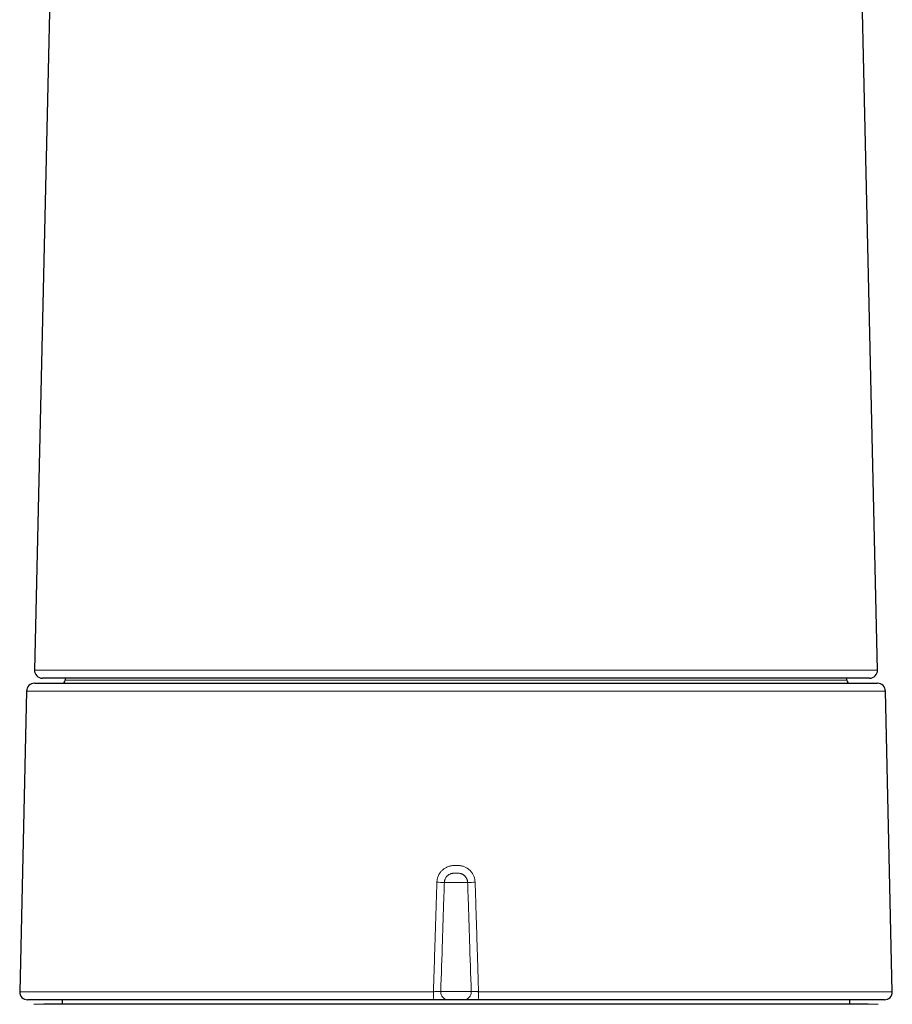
# Model space of a CAD drawing. Header units: millimetres. Extents: x 8 to 834, y 12 to 760.
# Tile 57 of 65: x 405 to 461, y 636 to 698. Entities that reach past the tile are written whole.
import ezdxf

# ---------------------------------------------------------------- set-up
doc = ezdxf.new("R2010")
doc.units = ezdxf.units.MM

msp = doc.modelspace()

# ---------------------------------------------------------------- linework, layer by layer
at = {"color": 7, "linetype": 'Continuous', "lineweight": 30}
for p, q in [((407.937, 726.306), (406.35, 656.929)), ((459.65, 656.929), (458.063, 726.306)), ((406.346, 656.097), (459.654, 656.097)), ((459.15, 656.418), (406.85, 656.418)), ((408.293, 656.418), (408.292, 656.295)), ((457.708, 656.295), (457.707, 656.418)), ((405.846, 655.608), (405.412, 636.608)), ((460.588, 636.608), (460.154, 655.608)), ((431.6, 636.097), (405.912, 636.097)), ((408.092, 636.097), (408.092, 635.811)), ((433.472, 636.097), (432.528, 636.097)), ((460.088, 636.097), (434.4, 636.097)), ((457.908, 635.811), (457.908, 636.097)), ((406.943, 635.811), (406.314, 635.789)), ((459.05, 635.811), (406.95, 635.811)), ((459.686, 635.789), (459.057, 635.811))]:
    msp.add_line(p, q, dxfattribs=at)
at = {"color": 252, "linetype": 'Continuous', "lineweight": 0}
for p, q in [((408.292, 656.295), (457.708, 656.295)), ((460.154, 655.608), (405.846, 655.608)), ((433.735, 643.518), (432.265, 643.518)), ((405.412, 636.608), (431.575, 636.608)), ((432.038, 636.614), (433.962, 636.614)), ((434.425, 636.608), (460.588, 636.608)), ((459.057, 635.811), (406.943, 635.811))]:
    msp.add_line(p, q, dxfattribs=at)
at = {"color": 7, "linetype": 'Continuous', "lineweight": 30}
for centre, radius, start, end in [((406.85, 656.918), 0.5, 178.69, 270), ((459.15, 656.918), 0.5, 270, 1.31), ((406.346, 655.597), 0.5, 90, 178.69061), ((408.092, 656.297), 0.2, 270, 359.5), ((457.908, 656.297), 0.2, 180.5, 270), ((459.654, 655.597), 0.5, 1.30939, 90), ((405.912, 636.597), 0.5, 178.69061, 270), ((460.088, 636.597), 0.5, 270, 1.30939), ((406.95, 635.611), 0.2, 90, 92), ((459.05, 635.611), 0.2, 88, 90)]:
    msp.add_arc(centre, radius, start, end, dxfattribs=at)
at = {"color": 252, "linetype": 'Continuous', "lineweight": 0}
for centre, radius, start, end in [((432.124, 651.094), 7.578, 267.47974, 271.0635), ((433.876, 651.094), 7.578, 268.9365, 272.52026), ((434.086, 636.479), 2.515, 177.04835, 188.73354), ((432.533, 636.592), 0.495, 177.43384, 269.36482), ((433.467, 636.592), 0.495, 270.63518, 2.56616), ((431.914, 636.479), 2.515, 351.26646, 2.95165)]:
    msp.add_arc(centre, radius, start, end, dxfattribs=at)
for points, knots in [([(406.351, 656.929), (406.351, 656.929), (406.349, 656.929), (406.357, 656.929), (406.374, 656.929), (406.406, 656.929), (406.448, 656.929), (406.504, 656.929), (406.571, 656.929), (406.641, 656.929), (406.711, 656.929), (406.777, 656.929), (406.848, 656.929), (406.933, 656.929), (407.033, 656.929), (407.152, 656.929), (407.28, 656.929), (407.417, 656.929), (407.564, 656.929), (407.721, 656.929), (407.887, 656.929), (408.068, 656.929), (408.266, 656.929), (408.482, 656.929), (408.709, 656.929), (408.948, 656.929), (409.198, 656.929), (409.43, 656.929), (409.642, 656.929), (409.829, 656.929), (410.021, 656.929), (410.239, 656.929), (410.484, 656.929), (410.759, 656.929), (411.041, 656.929), (411.333, 656.929), (411.632, 656.929), (411.94, 656.929), (412.256, 656.929), (412.591, 656.929), (412.946, 656.929), (413.323, 656.929), (413.709, 656.929), (414.104, 656.929), (414.509, 656.929), (414.877, 656.929), (415.206, 656.929), (415.493, 656.929), (415.785, 656.929), (416.111, 656.929), (416.473, 656.929), (416.873, 656.929), (417.278, 656.929), (417.691, 656.929), (418.109, 656.929), (418.534, 656.929), (418.964, 656.929), (419.415, 656.929), (419.888, 656.929), (420.382, 656.929), (420.884, 656.929), (421.391, 656.929), (421.904, 656.929), (422.367, 656.929), (422.776, 656.929), (423.132, 656.929), (423.489, 656.929), (423.887, 656.929), (424.325, 656.929), (424.805, 656.929), (425.288, 656.929), (425.775, 656.929), (426.265, 656.929), (426.758, 656.929), (427.254, 656.929), (427.77, 656.929), (428.307, 656.929), (428.864, 656.929), (429.424, 656.929), (429.986, 656.929), (430.551, 656.929), (431.055, 656.929), (431.499, 656.929), (431.882, 656.929), (432.266, 656.929), (432.695, 656.929), (433.171, 656.929), (433.691, 656.929), (434.213, 656.929), (434.734, 656.929), (435.255, 656.929), (435.787, 656.929), (436.329, 656.929), (436.882, 656.929), (437.433, 656.929), (437.986, 656.929), (438.541, 656.929), (439.097, 656.929), (439.652, 656.929), (440.128, 656.929), (440.526, 656.929), (440.849, 656.929), (441.17, 656.929), (441.548, 656.929), (441.983, 656.929), (442.471, 656.929), (442.957, 656.929), (443.439, 656.929), (443.918, 656.929), (444.403, 656.929), (444.894, 656.929), (445.391, 656.929), (445.882, 656.929), (446.371, 656.929), (446.858, 656.929), (447.342, 656.929), (447.819, 656.929), (448.226, 656.929), (448.564, 656.929), (448.836, 656.929), (449.106, 656.929), (449.376, 656.929), (449.647, 656.929), (449.917, 656.929), (450.185, 656.929), (450.48, 656.929), (450.8, 656.929), (451.145, 656.929), (451.485, 656.929), (451.819, 656.929), (452.147, 656.929), (452.444, 656.929), (452.709, 656.929), (452.945, 656.929), (453.178, 656.929), (453.33, 656.929), (453.406, 656.929)], [0, 0, 0, 0, 0.001646, 0.009461, 0.018139, 0.026818, 0.035496, 0.04421, 0.052924, 0.061637, 0.067529, 0.073422, 0.079319, 0.085216, 0.092985, 0.100757, 0.108528, 0.116298, 0.124113, 0.131929, 0.139746, 0.147561, 0.156239, 0.164918, 0.173596, 0.182309, 0.191024, 0.199737, 0.205629, 0.211522, 0.217419, 0.223316, 0.231085, 0.238857, 0.246628, 0.254398, 0.262213, 0.270029, 0.277846, 0.285661, 0.294339, 0.303018, 0.311696, 0.320409, 0.329124, 0.337837, 0.343729, 0.349621, 0.355518, 0.361415, 0.369185, 0.376957, 0.384728, 0.392498, 0.400313, 0.408129, 0.415946, 0.423761, 0.432439, 0.441118, 0.449796, 0.458509, 0.467224, 0.475937, 0.481829, 0.487721, 0.493618, 0.499515, 0.507285, 0.515057, 0.522828, 0.530598, 0.538413, 0.546229, 0.554046, 0.561861, 0.570539, 0.579218, 0.587896, 0.596609, 0.605324, 0.614037, 0.619929, 0.625821, 0.631718, 0.637615, 0.645616, 0.653618, 0.661618, 0.669647, 0.677676, 0.685704, 0.694263, 0.702821, 0.711395, 0.719968, 0.728723, 0.737477, 0.746248, 0.755018, 0.760191, 0.765364, 0.770539, 0.775715, 0.783716, 0.791717, 0.799718, 0.807746, 0.815776, 0.823804, 0.832362, 0.840921, 0.849495, 0.858068, 0.866823, 0.875577, 0.884348, 0.893118, 0.898291, 0.903463, 0.908639, 0.913815, 0.919163, 0.92451, 0.929861, 0.935212, 0.942384, 0.949556, 0.956728, 0.96392, 0.971112, 0.978304, 0.983726, 0.989148, 0.994574, 1, 1, 1, 1]), ([(453.406, 656.929), (453.53, 656.929), (453.778, 656.929), (454.137, 656.929), (454.487, 656.929), (454.827, 656.929), (455.158, 656.929), (455.455, 656.929), (455.723, 656.929), (455.962, 656.929), (456.195, 656.929), (456.443, 656.929), (456.703, 656.929), (456.973, 656.929), (457.231, 656.929), (457.477, 656.929), (457.711, 656.929), (457.919, 656.929), (458.105, 656.929), (458.27, 656.929), (458.427, 656.929), (458.574, 656.929), (458.712, 656.929), (458.841, 656.929), (458.961, 656.929), (459.076, 656.929), (459.183, 656.929), (459.283, 656.929), (459.371, 656.929), (459.447, 656.929), (459.511, 656.929), (459.558, 656.929), (459.591, 656.929), (459.614, 656.929), (459.631, 656.929), (459.644, 656.929), (459.65, 656.929), (459.649, 656.929), (459.649, 656.929)], [0, 0, 0, 0, 0.031271, 0.062546, 0.093818, 0.125224, 0.156635, 0.188042, 0.213005, 0.237968, 0.262962, 0.287955, 0.320366, 0.352781, 0.385191, 0.417752, 0.450318, 0.482879, 0.510047, 0.53722, 0.564393, 0.591561, 0.618888, 0.646219, 0.67355, 0.700877, 0.73122, 0.761568, 0.791911, 0.822379, 0.852849, 0.883317, 0.903919, 0.924522, 0.945141, 0.965761, 0.992929, 1, 1, 1, 1]), ([(431.791, 643.524), (431.792, 643.545), (431.795, 643.597), (431.806, 643.678), (431.825, 643.767), (431.852, 643.856), (431.884, 643.936), (431.92, 644.009), (431.957, 644.074), (432, 644.136), (432.048, 644.198), (432.104, 644.26), (432.168, 644.319), (432.236, 644.374), (432.31, 644.423), (432.389, 644.467), (432.473, 644.505), (432.56, 644.535), (432.647, 644.558), (432.732, 644.573), (432.814, 644.581), (432.896, 644.585), (432.98, 644.585), (433.064, 644.585), (433.149, 644.583), (433.234, 644.577), (433.319, 644.564), (433.406, 644.545), (433.492, 644.518), (433.577, 644.483), (433.658, 644.442), (433.735, 644.394), (433.807, 644.34), (433.876, 644.279), (433.939, 644.214), (433.996, 644.143), (434.047, 644.068), (434.092, 643.988), (434.13, 643.903), (434.162, 643.813), (434.186, 643.72), (434.203, 643.623), (434.207, 643.557), (434.209, 643.524)], [0, 0, 0, 0, 0.0180327, 0.0430607, 0.0682576, 0.0939882, 0.1199038, 0.1405241, 0.161389, 0.1822539, 0.2033699, 0.2272011, 0.2514215, 0.2756418, 0.3002654, 0.3254135, 0.3507412, 0.37663, 0.4027093, 0.4254507, 0.4481953, 0.4712467, 0.4943057, 0.5178157, 0.5413206, 0.5649936, 0.5886613, 0.6134745, 0.6387131, 0.663951, 0.6896383, 0.7144072, 0.7396173, 0.7648276, 0.7904934, 0.8153379, 0.8406187, 0.8658996, 0.8916297, 0.9181923, 0.9449585, 0.972368, 1, 1, 1, 1]), ([(433.735, 643.518), (433.735, 643.522), (433.734, 643.543), (433.731, 643.58), (433.722, 643.629), (433.709, 643.677), (433.691, 643.724), (433.67, 643.77), (433.646, 643.813), (433.617, 643.854), (433.586, 643.893), (433.551, 643.929), (433.513, 643.962), (433.472, 643.992), (433.429, 644.018), (433.383, 644.041), (433.335, 644.06), (433.286, 644.075), (433.229, 644.087), (433.165, 644.094), (433.096, 644.096), (433.038, 644.097), (432.99, 644.097), (432.949, 644.097), (432.902, 644.096), (432.851, 644.095), (432.799, 644.09), (432.748, 644.082), (432.698, 644.07), (432.649, 644.054), (432.601, 644.033), (432.542, 644.002), (432.488, 643.963), (432.44, 643.92), (432.399, 643.876), (432.357, 643.819), (432.322, 643.756), (432.299, 643.7), (432.284, 643.652), (432.273, 643.603), (432.267, 643.558), (432.265, 643.529), (432.265, 643.518)], [0, 0, 0, 0, 0.006327, 0.02948, 0.052796, 0.076621, 0.100623, 0.123792, 0.147123, 0.170962, 0.194976, 0.218283, 0.241754, 0.265737, 0.289897, 0.313837, 0.337952, 0.362612, 0.387462, 0.420663, 0.454179, 0.487551, 0.504609, 0.521847, 0.546595, 0.571416, 0.596259, 0.621267, 0.645424, 0.66976, 0.694657, 0.71975, 0.764665, 0.787665, 0.810821, 0.849358, 0.888652, 0.911968, 0.935449, 0.959186, 0.983273, 1, 1, 1, 1]), ([(431.575, 636.608), (431.591, 637.144), (431.624, 638.214), (431.671, 639.726), (431.715, 641.143), (431.754, 642.378), (431.78, 643.171), (431.791, 643.524)], [0, 0, 0, 0, 0.232281, 0.4645619, 0.6558252, 0.8470885, 1, 1, 1, 1]), ([(432.265, 643.518), (432.253, 643.165), (432.212, 641.931), (432.136, 639.63), (432.073, 637.681), (432.038, 636.614)], [0, 0, 0, 0, 0.153176, 0.536368, 1, 1, 1, 1]), ([(433.962, 636.614), (433.927, 637.681), (433.864, 639.63), (433.788, 641.931), (433.747, 643.165), (433.735, 643.518)], [0, 0, 0, 0, 0.463632, 0.846824, 1, 1, 1, 1]), ([(434.209, 643.524), (434.222, 643.111), (434.249, 642.284), (434.288, 641.045), (434.326, 639.806), (434.372, 638.327), (434.405, 637.261), (434.425, 636.608)], [0, 0, 0, 0, 0.179189, 0.358379, 0.537568, 0.716757, 1, 1, 1, 1]), ([(431.575, 636.608), (431.603, 636.609), (431.659, 636.61), (431.739, 636.612), (431.815, 636.614), (431.883, 636.615), (431.941, 636.616), (431.986, 636.616), (432.02, 636.615), (432.032, 636.614), (432.038, 636.614)], [0, 0, 0, 0, 0.128411, 0.25682, 0.385152, 0.513482, 0.64171, 0.769938, 0.884969, 1, 1, 1, 1]), ([(433.962, 636.614), (433.969, 636.614), (433.983, 636.615), (434.021, 636.616), (434.07, 636.615), (434.13, 636.615), (434.2, 636.614), (434.274, 636.612), (434.35, 636.61), (434.4, 636.609), (434.425, 636.608)], [0, 0, 0, 0, 0.1282029, 0.2564051, 0.3845981, 0.5127915, 0.6410249, 0.7692597, 0.8846293, 1, 1, 1, 1])]:
    msp.add_open_spline(points, degree=3, knots=knots, dxfattribs=at)
at = {"color": 7, "linetype": 'Continuous', "lineweight": 30}
for points, knots in [([(432.528, 636.097), (432.52, 636.097), (432.504, 636.097), (432.469, 636.097), (432.423, 636.097), (432.365, 636.097), (432.294, 636.097), (432.214, 636.097), (432.126, 636.097), (432.031, 636.097), (431.929, 636.097), (431.822, 636.097), (431.713, 636.097), (431.638, 636.097), (431.6, 636.097)], [0, 0, 0, 0, 0.076634, 0.153464, 0.230097, 0.315525, 0.401226, 0.486654, 0.572121, 0.657862, 0.74333, 0.828796, 0.914534, 1, 1, 1, 1]), ([(434.4, 636.097), (434.366, 636.097), (434.299, 636.097), (434.2, 636.097), (434.1, 636.097), (434, 636.097), (433.903, 636.097), (433.812, 636.097), (433.729, 636.097), (433.656, 636.097), (433.593, 636.097), (433.54, 636.097), (433.499, 636.097), (433.481, 636.097), (433.472, 636.097)], [0, 0, 0, 0, 0.0767903, 0.1537777, 0.2305678, 0.3159667, 0.4016377, 0.4870364, 0.5724398, 0.6581155, 0.7435189, 0.8289217, 0.914597, 1, 1, 1, 1])]:
    msp.add_open_spline(points, degree=3, knots=knots, dxfattribs=at)

doc.saveas('drawing.dxf')
